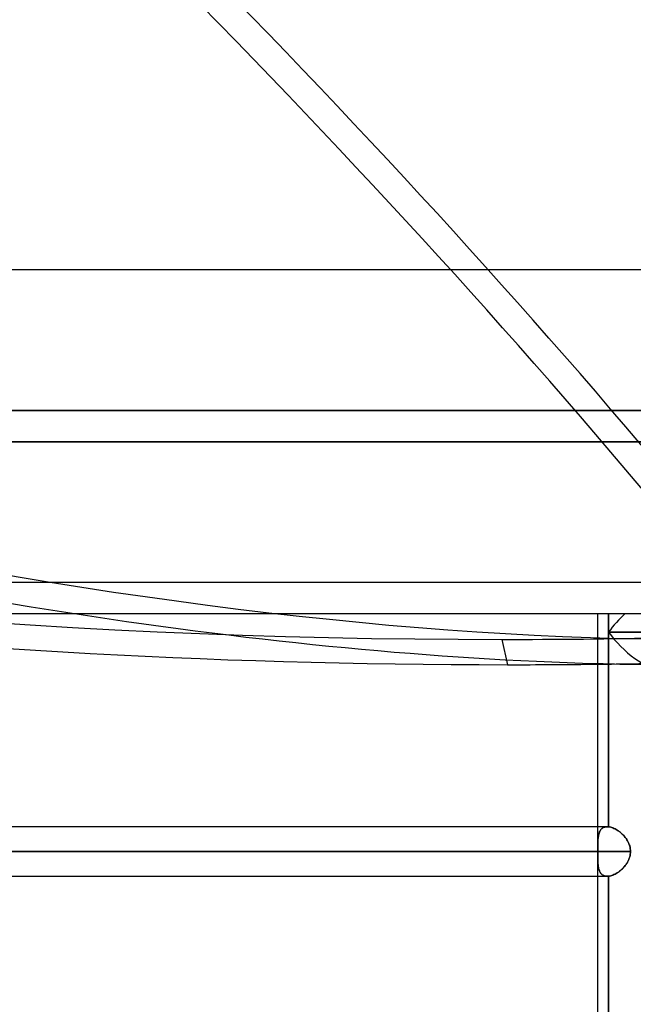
# Model space of a CAD drawing. Header units: millimetres. Extents: x -215 to 215, y -97 to 82.
# Tile 69 of 73: x 101 to 121, y -13 to 19. Entities that reach past the tile are written whole.
import ezdxf

# ---------------------------------------------------------------- set-up
doc = ezdxf.new("R2010")
doc.units = ezdxf.units.MM
doc.layers.add('MAIN-1', color=7, linetype='Continuous')
doc.layers.add('MAIN-2', color=7, linetype='Continuous')

msp = doc.modelspace()

# ---------------------------------------------------------------- linework, layer by layer
at = {"layer": 'MAIN-1'}
for p, q in [((195, 11), (-195, 11)), ((-195, 0), (195, 0)), ((119.574, -6.819), (119.574, 0)), ((119.922, 0), (119.922, -0.594)), ((119.922, -0.594), (119.922, -6.821)), ((119.922, -0.594), (126.086, -0.594)), ((119.877, -6.819), (-119.877, -6.819)), ((119.884, -6.819), (119.877, -6.819)), ((119.891, -6.819), (119.884, -6.819)), ((119.899, -6.819), (119.891, -6.819)), ((119.906, -6.82), (119.899, -6.819)), ((119.914, -6.821), (119.906, -6.82)), ((119.922, -6.821), (119.914, -6.821)), ((119.954, -6.826), (119.922, -6.821)), ((119.988, -6.834), (119.954, -6.826)), ((120.022, -6.844), (119.988, -6.834)), ((120.057, -6.857), (120.022, -6.844)), ((120.092, -6.871), (120.057, -6.857)), ((120.127, -6.888), (120.092, -6.871)), ((120.162, -6.908), (120.127, -6.888)), ((120.198, -6.929), (120.162, -6.908)), ((120.232, -6.953), (120.198, -6.929)), ((120.267, -6.978), (120.232, -6.953)), ((120.301, -7.005), (120.267, -6.978)), ((120.334, -7.034), (120.301, -7.005)), ((120.366, -7.064), (120.334, -7.034)), ((120.397, -7.096), (120.366, -7.064)), ((120.426, -7.129), (120.397, -7.096)), ((120.454, -7.164), (120.426, -7.129)), ((120.481, -7.2), (120.454, -7.164)), ((120.505, -7.237), (120.481, -7.2)), ((120.528, -7.275), (120.505, -7.237)), ((120.548, -7.314), (120.528, -7.275)), ((120.567, -7.354), (120.548, -7.314)), ((120.583, -7.395), (120.567, -7.354)), ((120.596, -7.437), (120.583, -7.395)), ((120.607, -7.48), (120.596, -7.437)), ((120.615, -7.523), (120.607, -7.48)), ((120.619, -7.567), (120.615, -7.523)), ((-120.621, -7.611), (120.621, -7.611)), ((120.547, -7.912), (120.566, -7.872)), ((120.566, -7.872), (120.582, -7.83)), ((120.582, -7.83), (120.596, -7.787)), ((120.596, -7.787), (120.607, -7.744)), ((120.607, -7.744), (120.615, -7.7)), ((120.615, -7.7), (120.619, -7.656)), ((120.621, -7.611), (120.619, -7.567)), ((120.619, -7.656), (120.621, -7.611)), ((120.33, -8.192), (120.362, -8.162)), ((120.362, -8.162), (120.393, -8.13)), ((120.393, -8.13), (120.422, -8.097)), ((120.422, -8.097), (120.451, -8.063)), ((120.451, -8.063), (120.477, -8.027)), ((120.477, -8.027), (120.502, -7.99)), ((120.502, -7.99), (120.526, -7.952)), ((120.526, -7.952), (120.547, -7.912)), ((-119.877, -8.404), (119.877, -8.404)), ((119.574, -15.619), (119.574, -8.404)), ((119.877, -8.404), (119.884, -8.404)), ((119.884, -8.404), (119.892, -8.403)), ((119.892, -8.403), (119.899, -8.403)), ((119.899, -8.403), (119.907, -8.403)), ((119.907, -8.403), (119.914, -8.402)), ((119.914, -8.402), (119.922, -8.401)), ((119.922, -8.401), (119.954, -8.396)), ((119.922, -8.401), (119.922, -15.621)), ((119.954, -8.396), (119.987, -8.389)), ((119.987, -8.389), (120.021, -8.379)), ((120.021, -8.379), (120.056, -8.366)), ((120.056, -8.366), (120.091, -8.352)), ((120.091, -8.352), (120.125, -8.335)), ((120.125, -8.335), (120.16, -8.316)), ((120.16, -8.316), (120.195, -8.295)), ((120.195, -8.295), (120.23, -8.272)), ((120.23, -8.272), (120.264, -8.247)), ((120.264, -8.247), (120.298, -8.22)), ((120.298, -8.22), (120.33, -8.192))]:
    msp.add_line(p, q, dxfattribs=at)
for centre, major_axis, ratio, start_param, end_param in [((157.895, 95.255), (160.836, 36.11), 0.559017, -2.136696, -1.952701), ((14.488, 95.255), (142.109, -83.53), 0.345492, -0.715385, -0.55988), ((120.762, -0.594), (-1.098, -1.098), 0.414214, -1.701696, -1.178097), ((120.762, -0.594), (-1.098, 1.098), 0.414214, 1.178097, 2.748894), ((157.895, 95.255), (160.836, 36.11), 0.559017, -1.952701, -1.934321)]:
    msp.add_ellipse(centre, major_axis=major_axis, ratio=ratio, start_param=start_param, end_param=end_param, dxfattribs=at)
at = {"layer": 'MAIN-2'}
for p, q in [((0, 6.5), (159.5, 6.5)), ((159.5, 6.5), (0, 6.5)), ((0, 5.5), (158.5, 5.5)), ((158.5, 5.5), (0, 5.5)), ((-194, 1), (194, 1)), ((119.922, -0.594), (119.922, 0)), ((119.922, -6.821), (119.922, -0.594)), ((126.086, -0.594), (119.922, -0.594)), ((116.504, -0.826), (116.685, -1.635)), ((119.574, -7.5), (119.574, -6.819)), ((119.664, -6.923), (119.649, -6.946)), ((119.658, -6.932), (119.671, -6.913)), ((119.681, -6.902), (119.664, -6.923)), ((119.671, -6.913), (119.686, -6.896)), ((119.699, -6.883), (119.681, -6.902)), ((119.686, -6.896), (119.702, -6.88)), ((119.719, -6.867), (119.699, -6.883)), ((119.702, -6.88), (119.72, -6.866)), ((119.741, -6.852), (119.719, -6.867)), ((119.72, -6.866), (119.738, -6.854)), ((119.738, -6.854), (119.758, -6.843)), ((119.765, -6.84), (119.741, -6.852)), ((119.758, -6.843), (119.78, -6.835)), ((119.791, -6.831), (119.765, -6.84)), ((119.78, -6.835), (119.802, -6.828)), ((119.818, -6.824), (119.791, -6.831)), ((119.802, -6.828), (119.826, -6.823)), ((119.846, -6.82), (119.818, -6.824)), ((119.826, -6.823), (119.851, -6.82)), ((119.877, -6.819), (119.846, -6.82)), ((119.851, -6.82), (119.877, -6.819)), ((119.877, -6.819), (119.884, -6.819)), ((119.884, -6.819), (119.892, -6.819)), ((119.892, -6.819), (119.899, -6.819)), ((119.899, -6.819), (119.907, -6.82)), ((119.907, -6.82), (119.914, -6.821)), ((119.914, -6.821), (119.922, -6.821)), ((119.922, -6.821), (119.954, -6.826)), ((119.954, -6.826), (119.987, -6.834)), ((119.987, -6.834), (120.021, -6.844)), ((120.021, -6.844), (120.056, -6.856)), ((120.056, -6.856), (120.091, -6.871)), ((120.091, -6.871), (120.125, -6.888)), ((120.125, -6.888), (120.16, -6.907)), ((120.16, -6.907), (120.195, -6.928)), ((120.195, -6.928), (120.23, -6.951)), ((119.58, -7.22), (119.578, -7.256)), ((119.578, -7.253), (119.58, -7.221)), ((119.583, -7.185), (119.58, -7.22)), ((119.58, -7.221), (119.583, -7.19)), ((119.587, -7.15), (119.583, -7.185)), ((119.583, -7.19), (119.586, -7.159)), ((119.586, -7.159), (119.59, -7.129)), ((119.592, -7.117), (119.587, -7.15)), ((119.59, -7.129), (119.595, -7.101)), ((119.598, -7.085), (119.592, -7.117)), ((119.595, -7.101), (119.601, -7.073)), ((119.606, -7.055), (119.598, -7.085)), ((119.601, -7.073), (119.608, -7.046)), ((119.614, -7.025), (119.606, -7.055)), ((119.608, -7.046), (119.616, -7.021)), ((119.624, -6.997), (119.614, -7.025)), ((119.616, -7.021), (119.624, -6.997)), ((119.636, -6.971), (119.624, -6.997)), ((119.624, -6.997), (119.634, -6.974)), ((119.634, -6.974), (119.646, -6.952)), ((119.649, -6.946), (119.636, -6.971)), ((119.646, -6.952), (119.658, -6.932)), ((120.23, -6.951), (120.264, -6.976)), ((120.264, -6.976), (120.298, -7.002)), ((120.298, -7.002), (120.33, -7.031)), ((120.33, -7.031), (120.362, -7.061)), ((120.362, -7.061), (120.393, -7.092)), ((120.393, -7.092), (120.422, -7.125)), ((120.422, -7.125), (120.451, -7.16)), ((120.451, -7.16), (120.477, -7.195)), ((120.477, -7.195), (120.502, -7.232)), ((120.502, -7.232), (120.526, -7.271)), ((119.575, -7.333), (119.574, -7.373)), ((119.574, -7.389), (119.575, -7.354)), ((119.574, -7.373), (119.574, -7.414)), ((119.574, -7.425), (119.574, -7.389)), ((119.574, -7.414), (119.574, -7.456)), ((119.574, -7.461), (119.574, -7.425)), ((119.574, -7.456), (119.574, -7.499)), ((119.574, -7.498), (119.574, -7.461)), ((119.574, -7.517), (119.574, -7.498)), ((119.574, -7.499), (119.574, -7.517)), ((119.574, -7.517), (119.574, -7.536)), ((119.574, -7.535), (119.574, -7.517)), ((119.574, -7.554), (119.574, -7.535)), ((119.574, -7.536), (119.574, -7.555)), ((119.574, -7.573), (119.574, -7.554)), ((119.574, -7.555), (119.574, -7.573)), ((119.575, -7.32), (119.576, -7.286)), ((119.576, -7.294), (119.575, -7.333)), ((119.575, -7.354), (119.575, -7.32)), ((119.576, -7.286), (119.578, -7.253)), ((119.578, -7.256), (119.576, -7.294)), ((120.526, -7.271), (120.547, -7.31)), ((120.547, -7.31), (120.566, -7.351)), ((120.566, -7.351), (120.582, -7.393)), ((120.582, -7.393), (120.596, -7.435)), ((120.596, -7.435), (120.607, -7.478)), ((120.607, -7.478), (120.615, -7.522)), ((120.615, -7.522), (120.619, -7.566)), ((120.621, -7.611), (-120.621, -7.611)), ((119.574, -7.611), (-119.574, -7.611)), ((-119.574, -7.611), (119.574, -7.611)), ((119.574, -7.573), (119.574, -7.592)), ((119.574, -7.592), (119.574, -7.573)), ((119.574, -7.592), (119.574, -7.611)), ((119.574, -7.611), (119.574, -7.592)), ((119.574, -7.611), (119.574, -7.63)), ((119.574, -7.63), (119.574, -7.611)), ((119.574, -7.63), (119.574, -7.649)), ((119.574, -7.649), (119.574, -7.63)), ((119.574, -7.649), (119.574, -7.668)), ((119.574, -7.668), (119.574, -7.649)), ((119.574, -7.668), (119.574, -7.687)), ((119.574, -7.687), (119.574, -7.668)), ((119.574, -7.687), (119.574, -7.706)), ((119.574, -7.705), (119.574, -7.687)), ((119.574, -7.724), (119.574, -7.705)), ((119.574, -7.706), (119.574, -7.725)), ((119.574, -8.404), (119.574, -7.723)), ((119.574, -7.766), (119.574, -7.724)), ((119.574, -7.725), (119.574, -7.761)), ((119.574, -7.761), (119.574, -7.798)), ((119.574, -7.808), (119.574, -7.766)), ((119.574, -7.798), (119.574, -7.833)), ((119.574, -7.849), (119.574, -7.808)), ((119.574, -7.833), (119.575, -7.868)), ((119.575, -7.889), (119.574, -7.849)), ((119.575, -7.868), (119.575, -7.903)), ((120.567, -7.869), (120.548, -7.909)), ((120.583, -7.827), (120.567, -7.869)), ((120.596, -7.785), (120.583, -7.827)), ((120.607, -7.743), (120.596, -7.785)), ((120.615, -7.699), (120.607, -7.743)), ((120.619, -7.655), (120.615, -7.699)), ((120.619, -7.566), (120.621, -7.611)), ((120.621, -7.611), (120.619, -7.655)), ((119.576, -7.928), (119.575, -7.889)), ((119.575, -7.903), (119.576, -7.936)), ((119.578, -7.966), (119.576, -7.928)), ((119.576, -7.936), (119.578, -7.969)), ((119.58, -8.003), (119.578, -7.966)), ((119.578, -7.969), (119.58, -8.001)), ((119.58, -8.001), (119.583, -8.033)), ((119.583, -8.038), (119.58, -8.003)), ((119.583, -8.033), (119.586, -8.064)), ((119.587, -8.072), (119.583, -8.038)), ((119.586, -8.064), (119.59, -8.093)), ((119.592, -8.105), (119.587, -8.072)), ((119.59, -8.093), (119.595, -8.122)), ((119.598, -8.137), (119.592, -8.105)), ((119.595, -8.122), (119.601, -8.15)), ((119.606, -8.168), (119.598, -8.137)), ((119.601, -8.15), (119.608, -8.176)), ((119.614, -8.197), (119.606, -8.168)), ((119.608, -8.176), (119.616, -8.202)), ((120.334, -8.189), (120.301, -8.218)), ((120.366, -8.158), (120.334, -8.189)), ((120.397, -8.126), (120.366, -8.158)), ((120.426, -8.093), (120.397, -8.126)), ((120.454, -8.058), (120.426, -8.093)), ((120.481, -8.023), (120.454, -8.058)), ((120.505, -7.986), (120.481, -8.023)), ((120.528, -7.948), (120.505, -7.986)), ((120.548, -7.909), (120.528, -7.948)), ((119.624, -8.225), (119.614, -8.197)), ((119.616, -8.202), (119.624, -8.226)), ((119.636, -8.252), (119.624, -8.225)), ((119.624, -8.226), (119.634, -8.249)), ((119.634, -8.249), (119.646, -8.271)), ((119.649, -8.277), (119.636, -8.252)), ((119.646, -8.271), (119.658, -8.291)), ((119.664, -8.3), (119.649, -8.277)), ((119.658, -8.291), (119.671, -8.31)), ((119.681, -8.321), (119.664, -8.3)), ((119.671, -8.31), (119.686, -8.327)), ((119.699, -8.339), (119.681, -8.321)), ((119.686, -8.327), (119.702, -8.342)), ((119.719, -8.356), (119.699, -8.339)), ((119.702, -8.342), (119.72, -8.356)), ((119.741, -8.37), (119.719, -8.356)), ((119.72, -8.356), (119.739, -8.369)), ((119.739, -8.369), (119.759, -8.379)), ((119.765, -8.382), (119.741, -8.37)), ((119.759, -8.379), (119.78, -8.388)), ((119.791, -8.392), (119.765, -8.382)), ((119.78, -8.388), (119.802, -8.395)), ((119.818, -8.398), (119.791, -8.392)), ((119.802, -8.395), (119.826, -8.4)), ((119.846, -8.402), (119.818, -8.398)), ((119.826, -8.4), (119.851, -8.403)), ((119.877, -8.404), (119.846, -8.402)), ((119.851, -8.403), (119.877, -8.404)), ((119.884, -8.404), (119.877, -8.404)), ((119.891, -8.403), (119.884, -8.404)), ((119.899, -8.403), (119.891, -8.403)), ((119.906, -8.403), (119.899, -8.403)), ((119.914, -8.402), (119.906, -8.403)), ((119.922, -8.401), (119.914, -8.402)), ((119.954, -8.396), (119.922, -8.401)), ((119.922, -15.621), (119.922, -8.401)), ((119.988, -8.389), (119.954, -8.396)), ((120.022, -8.378), (119.988, -8.389)), ((120.057, -8.366), (120.022, -8.378)), ((120.092, -8.351), (120.057, -8.366)), ((120.127, -8.334), (120.092, -8.351)), ((120.162, -8.315), (120.127, -8.334)), ((120.198, -8.293), (120.162, -8.315)), ((120.232, -8.27), (120.198, -8.293)), ((120.267, -8.245), (120.232, -8.27)), ((120.301, -8.218), (120.267, -8.245))]:
    msp.add_line(p, q, dxfattribs=at)
for centre, major_axis, ratio, start_param, end_param in [((-27.711, 35.905), (-174.084, 102.324), 0.345492, -2.416345, -1.788027), ((-28.187, 35.095), (174.084, -102.324), 0.345492, 0.725247, 1.353566), ((157.714, 96.064), (-160.836, -36.11), 0.559017, 0.622838, 1.188892), ((14.964, 96.064), (-142.109, 83.53), 0.345492, 2.04415, 2.610203), ((14.488, 95.255), (142.109, -83.53), 0.345492, -1.097443, -0.715385), ((120.762, -0.594), (-1.098, -1.098), 0.414214, -1.701696, -1.178097), ((120.762, -0.594), (-1.098, 1.098), 0.414214, 1.178097, 2.748894), ((157.714, 96.064), (-160.836, -36.11), 0.559017, 1.188892, 1.222109), ((157.895, 95.255), (160.836, 36.11), 0.559017, -1.934321, -1.919483), ((14.488, 95.255), (142.109, -83.53), 0.345492, -0.55988, -0.53139)]:
    msp.add_ellipse(centre, major_axis=major_axis, ratio=ratio, start_param=start_param, end_param=end_param, dxfattribs=at)

doc.saveas('drawing.dxf')
